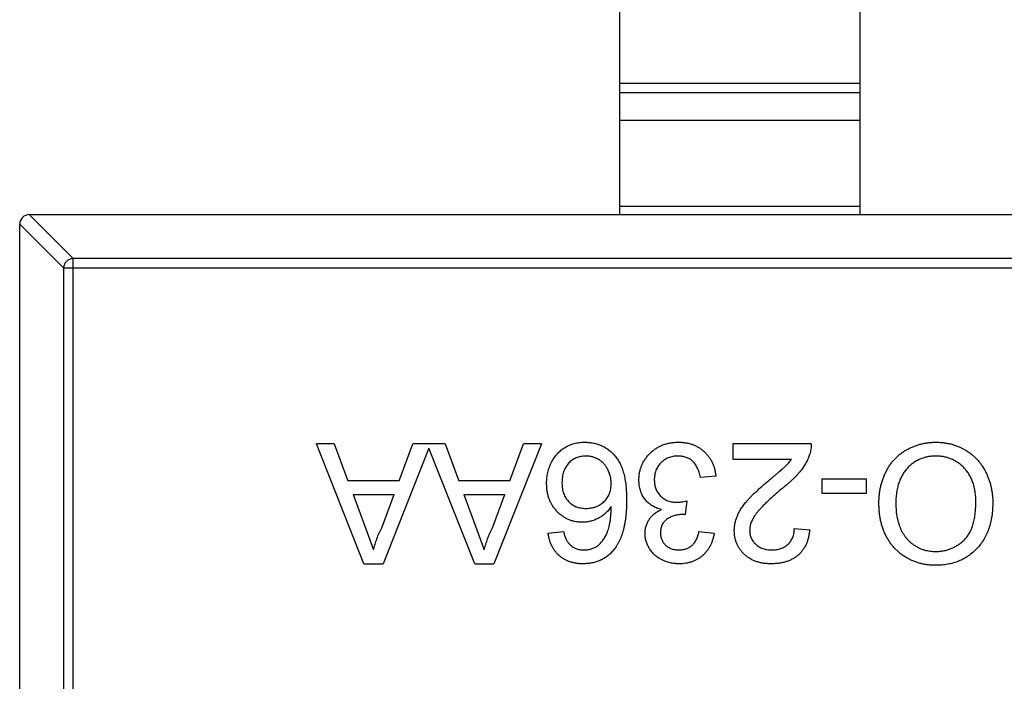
# Model space of a CAD drawing. Header units: millimetres. Extents: x 563 to 681, y 173 to 284.
# Tile 15 of 167: x 614.88 to 616.93, y 183.78 to 185.16. Entities that reach past the tile are written whole.
import ezdxf

# ---------------------------------------------------------------- set-up
doc = ezdxf.new("R2010")
doc.units = ezdxf.units.MM
doc.header["$LTSCALE"] = 30.734
doc.layers.get('0').update_dxf_attribs({"linetype": 'CONTINUOUS'})

msp = doc.modelspace()

# ---------------------------------------------------------------- linework, layer by layer
at = {"linetype": 'Continuous'}
for p, q in [((616.1256, 184.7553), (616.1256, 185.4053)), ((616.6256, 185.4053), (616.6256, 184.7553)), ((616.1256, 185.0291), (616.6256, 185.0291)), ((616.6256, 185.0093), (616.1256, 185.0093)), ((616.6256, 184.9513), (616.1256, 184.9513)), ((616.1256, 184.7731), (616.6256, 184.7731)), ((614.8953, 184.7553), (614.9867, 184.6639)), ((614.8956, 184.7553), (617.8556, 184.7553)), ((614.967, 184.6442), (614.8756, 184.7356)), ((614.8756, 183.0753), (614.8756, 184.7353)), ((614.9867, 183.1467), (614.9867, 184.6639)), ((617.7644, 184.6639), (614.9867, 184.6639)), ((614.967, 184.6442), (614.967, 183.1664)), ((614.967, 184.6442), (617.7841, 184.6442)), ((615.5928, 184.0281), (615.4936, 184.2781)), ((615.531, 184.2781), (615.4936, 184.2781)), ((615.531, 184.2781), (615.5594, 184.2011)), ((615.7281, 184.2686), (615.6326, 184.0281)), ((615.666, 184.2011), (615.6944, 184.2781)), ((615.7618, 184.2781), (615.6944, 184.2781)), ((615.8236, 184.0281), (615.7281, 184.2686)), ((615.7618, 184.2781), (615.7902, 184.2011)), ((615.9626, 184.2781), (615.8634, 184.0281)), ((615.8968, 184.2011), (615.9252, 184.2781)), ((615.9626, 184.2781), (615.9252, 184.2781)), ((616.3611, 184.2781), (616.3611, 184.246)), ((616.5246, 184.2781), (616.3611, 184.2781)), ((616.3611, 184.246), (616.4834, 184.246)), ((616.3259, 184.2108), (616.2938, 184.2076)), ((616.547, 184.2043), (616.547, 184.1755)), ((616.64, 184.2043), (616.547, 184.2043)), ((616.64, 184.1755), (616.64, 184.2043)), ((615.666, 184.2011), (615.5594, 184.2011)), ((615.8968, 184.2011), (615.7902, 184.2011)), ((615.57, 184.1723), (615.5943, 184.1066)), ((615.57, 184.1723), (615.6554, 184.1723)), ((615.6298, 184.1031), (615.6554, 184.1723)), ((615.8008, 184.1723), (615.8251, 184.1066)), ((615.8008, 184.1723), (615.8862, 184.1723)), ((615.8606, 184.1031), (615.8862, 184.1723)), ((616.547, 184.1755), (616.64, 184.1755)), ((616.2653, 184.1595), (616.262, 184.1306)), ((616.262, 184.1306), (616.2573, 184.131)), ((615.5943, 184.1066), (615.6127, 184.0569)), ((615.8251, 184.1066), (615.8435, 184.0569)), ((616.4893, 184.1018), (616.5214, 184.0986)), ((615.9765, 184.0922), (616.0085, 184.0954)), ((616.2906, 184.0954), (616.3226, 184.0922)), ((615.5928, 184.0281), (615.6326, 184.0281)), ((615.8236, 184.0281), (615.8634, 184.0281))]:
    msp.add_line(p, q, dxfattribs=at)
msp.add_arc((614.8956, 184.7353), 0.02, 90, 180, dxfattribs=at)
for points, knots in [([(614.9867, 184.6639), (614.9841, 184.6638), (614.9791, 184.6626), (614.9726, 184.6582), (614.9682, 184.6518), (614.9671, 184.6467), (614.967, 184.6442)], [0, 0, 0, 0, 0.249032, 0.5, 0.750968, 1, 1, 1, 1]), ([(615.9733, 184.1957), (615.9734, 184.1996), (615.9737, 184.2072), (615.9756, 184.2185), (615.9788, 184.2293), (615.9826, 184.2379), (615.9861, 184.2444), (615.9891, 184.249), (615.9923, 184.2533), (615.9956, 184.2574), (615.9993, 184.2611), (616.0032, 184.2646), (616.0073, 184.2677), (616.0117, 184.2706), (616.0162, 184.273), (616.0209, 184.2753), (616.0258, 184.2771), (616.0308, 184.2786), (616.036, 184.2798), (616.0413, 184.2807), (616.0467, 184.2812), (616.0504, 184.2812), (616.0523, 184.2813)], [0, 0, 0, 0, 0.088899, 0.17544, 0.261633, 0.34801, 0.390819, 0.432814, 0.473776, 0.514166, 0.554107, 0.594121, 0.63362, 0.673585, 0.71348, 0.75336, 0.792891, 0.833007, 0.873643, 0.914893, 0.95695, 1, 1, 1, 1]), ([(616.0523, 184.2813), (616.0555, 184.2812), (616.0617, 184.281), (616.0707, 184.2797), (616.0794, 184.2775), (616.0875, 184.2744), (616.0953, 184.2705), (616.1025, 184.2656), (616.1094, 184.2599), (616.1157, 184.2533), (616.1215, 184.2457), (616.1265, 184.2369), (616.1307, 184.227), (616.1341, 184.216), (616.1367, 184.2038), (616.1386, 184.1905), (616.1397, 184.1762), (616.1399, 184.1662), (616.14, 184.161)], [0, 0, 0, 0, 0.056157, 0.110133, 0.162537, 0.213912, 0.265146, 0.31651, 0.369179, 0.423123, 0.479276, 0.538691, 0.601978, 0.670125, 0.74365, 0.82281, 0.908261, 1, 1, 1, 1]), ([(616.1656, 184.2028), (616.1657, 184.2055), (616.1658, 184.2108), (616.1669, 184.2186), (616.1688, 184.226), (616.1713, 184.2332), (616.1746, 184.2401), (616.1787, 184.2466), (616.1835, 184.2528), (616.1889, 184.2586), (616.1949, 184.2639), (616.2013, 184.2686), (616.2082, 184.2725), (616.2154, 184.2757), (616.223, 184.2782), (616.231, 184.28), (616.2394, 184.2811), (616.2452, 184.2812), (616.2481, 184.2813)], [0, 0, 0, 0, 0.063503, 0.124805, 0.18492, 0.244376, 0.303775, 0.364133, 0.425376, 0.488388, 0.551743, 0.61386, 0.67564, 0.737737, 0.800417, 0.864658, 0.930985, 1, 1, 1, 1]), ([(616.2481, 184.2813), (616.2507, 184.2812), (616.2559, 184.2811), (616.2634, 184.2801), (616.2707, 184.2787), (616.2775, 184.2765), (616.2841, 184.2737), (616.2903, 184.2703), (616.2962, 184.2663), (616.3016, 184.2617), (616.3067, 184.2566), (616.3112, 184.2512), (616.315, 184.2453), (616.3184, 184.2391), (616.3212, 184.2325), (616.3233, 184.2256), (616.3249, 184.2183), (616.3255, 184.2133), (616.3259, 184.2108)], [0, 0, 0, 0, 0.067794, 0.133464, 0.196934, 0.258481, 0.319787, 0.380431, 0.44099, 0.502867, 0.564806, 0.625526, 0.685604, 0.746041, 0.807347, 0.869717, 0.93379, 1, 1, 1, 1]), ([(616.5246, 184.2781), (616.5246, 184.2762), (616.5246, 184.2724), (616.5239, 184.2667), (616.5229, 184.2612), (616.5218, 184.2576), (616.5212, 184.2558)], [0, 0, 0, 0, 0.252643, 0.50444, 0.750407, 1, 1, 1, 1]), ([(616.6656, 184.1535), (616.6656, 184.1566), (616.6658, 184.1627), (616.6664, 184.1718), (616.6677, 184.1806), (616.6693, 184.1891), (616.6715, 184.1975), (616.6741, 184.2056), (616.6772, 184.2134), (616.6807, 184.2209), (616.6847, 184.2281), (616.6891, 184.2349), (616.6939, 184.2412), (616.6991, 184.2471), (616.7047, 184.2525), (616.7108, 184.2575), (616.7172, 184.2621), (616.7239, 184.2661), (616.731, 184.2696), (616.7382, 184.2727), (616.7455, 184.2754), (616.753, 184.2776), (616.7606, 184.2792), (616.7683, 184.2804), (616.7762, 184.2811), (616.7815, 184.2812), (616.7842, 184.2813)], [0, 0, 0, 0, 0.04756, 0.093962, 0.139112, 0.183626, 0.227457, 0.270703, 0.313611, 0.35626, 0.398366, 0.439557, 0.480045, 0.519888, 0.559658, 0.599421, 0.639208, 0.679668, 0.72002, 0.759859, 0.79956, 0.839199, 0.878956, 0.918794, 0.959083, 1, 1, 1, 1]), ([(616.7842, 184.2813), (616.7871, 184.2812), (616.7928, 184.2811), (616.8012, 184.2803), (616.8094, 184.279), (616.8173, 184.2772), (616.8251, 184.2748), (616.8326, 184.2718), (616.8398, 184.2684), (616.8468, 184.2645), (616.8535, 184.2601), (616.8598, 184.2553), (616.8656, 184.2501), (616.871, 184.2444), (616.8761, 184.2385), (616.8807, 184.2321), (616.8849, 184.2254), (616.8886, 184.2182), (616.892, 184.2109), (616.8948, 184.2034), (616.8973, 184.1959), (616.8993, 184.1882), (616.9009, 184.1803), (616.9019, 184.1724), (616.9027, 184.1644), (616.9027, 184.1591), (616.9028, 184.1564)], [0, 0, 0, 0, 0.044697, 0.088534, 0.131409, 0.173814, 0.215715, 0.257247, 0.298848, 0.340604, 0.382029, 0.42297, 0.463632, 0.504048, 0.544591, 0.584964, 0.626265, 0.667979, 0.709943, 0.751382, 0.792619, 0.833948, 0.875008, 0.916446, 0.957907, 1, 1, 1, 1]), ([(616.0548, 184.2524), (616.053, 184.2524), (616.0495, 184.2523), (616.0444, 184.2515), (616.0395, 184.2504), (616.0349, 184.2488), (616.0305, 184.2466), (616.0264, 184.2441), (616.0226, 184.241), (616.019, 184.2375), (616.0158, 184.2336), (616.013, 184.2293), (616.0106, 184.2247), (616.0087, 184.2197), (616.0072, 184.2145), (616.0061, 184.2089), (616.0054, 184.2029), (616.0054, 184.1988), (616.0053, 184.1967)], [0, 0, 0, 0, 0.063965, 0.124854, 0.184383, 0.242748, 0.2999, 0.357059, 0.415719, 0.475258, 0.535508, 0.596291, 0.657728, 0.721052, 0.786261, 0.853834, 0.925318, 1, 1, 1, 1]), ([(616.1079, 184.1951), (616.1078, 184.1976), (616.1076, 184.2026), (616.1063, 184.21), (616.1041, 184.2172), (616.101, 184.2242), (616.0973, 184.2306), (616.0928, 184.2364), (616.0878, 184.2413), (616.0822, 184.2454), (616.076, 184.2485), (616.0693, 184.2508), (616.0622, 184.2522), (616.0573, 184.2523), (616.0548, 184.2524)], [0, 0, 0, 0, 0.086177, 0.171222, 0.257573, 0.34515, 0.431508, 0.513644, 0.593539, 0.672806, 0.752058, 0.831493, 0.913823, 1, 1, 1, 1]), ([(616.2469, 184.2524), (616.2451, 184.2524), (616.2415, 184.2523), (616.2364, 184.2516), (616.2314, 184.2505), (616.2268, 184.2489), (616.2224, 184.2469), (616.2184, 184.2444), (616.2145, 184.2415), (616.2111, 184.2382), (616.2079, 184.2345), (616.2051, 184.2306), (616.2028, 184.2264), (616.2009, 184.2221), (616.1995, 184.2175), (616.1984, 184.2127), (616.1977, 184.2077), (616.1977, 184.2043), (616.1976, 184.2026)], [0, 0, 0, 0, 0.069461, 0.135658, 0.19962, 0.261651, 0.322053, 0.38234, 0.443223, 0.50493, 0.56682, 0.6276, 0.687476, 0.747351, 0.808174, 0.870133, 0.933721, 1, 1, 1, 1]), ([(616.2938, 184.2076), (616.2934, 184.2095), (616.2925, 184.2132), (616.291, 184.2185), (616.2893, 184.2235), (616.2872, 184.228), (616.2852, 184.2321), (616.2828, 184.2358), (616.2802, 184.2391), (616.2775, 184.2419), (616.2745, 184.2444), (616.2712, 184.2466), (616.2678, 184.2484), (616.264, 184.2498), (616.2601, 184.251), (616.2559, 184.2518), (616.2515, 184.2524), (616.2485, 184.2524), (616.2469, 184.2524)], [0, 0, 0, 0, 0.082566, 0.15976, 0.233155, 0.301356, 0.365752, 0.426437, 0.484185, 0.539549, 0.593156, 0.647048, 0.701446, 0.757, 0.81384, 0.873058, 0.934963, 1, 1, 1, 1]), ([(616.4337, 184.1996), (616.4359, 184.2014), (616.44, 184.2048), (616.446, 184.2097), (616.4513, 184.2143), (616.4561, 184.2182), (616.4603, 184.2218), (616.4639, 184.2249), (616.4669, 184.2276), (616.4714, 184.2317), (616.4772, 184.2376), (616.4814, 184.2433), (616.4834, 184.246)], [0, 0, 0, 0, 0.1242, 0.23683, 0.339495, 0.431254, 0.511455, 0.581223, 0.640495, 0.688308, 0.850333, 1, 1, 1, 1]), ([(616.5212, 184.2558), (616.5202, 184.2529), (616.518, 184.2469), (616.5136, 184.2383), (616.5085, 184.2298), (616.5035, 184.2228), (616.4989, 184.2173), (616.495, 184.2129), (616.4908, 184.2084), (616.4861, 184.2039), (616.481, 184.1992), (616.4756, 184.1944), (616.4698, 184.1895), (616.4657, 184.1862), (616.4636, 184.1846)], [0, 0, 0, 0, 0.100388, 0.204407, 0.310686, 0.422157, 0.480685, 0.543238, 0.6095, 0.679555, 0.753841, 0.831641, 0.913813, 1, 1, 1, 1]), ([(616.7843, 184.2524), (616.7814, 184.2523), (616.7755, 184.2522), (616.767, 184.251), (616.7589, 184.2489), (616.7511, 184.2461), (616.7438, 184.2424), (616.7368, 184.238), (616.7304, 184.2327), (616.7242, 184.2267), (616.7187, 184.2198), (616.7139, 184.2123), (616.7099, 184.2041), (616.7065, 184.1953), (616.704, 184.1857), (616.7021, 184.1754), (616.701, 184.1645), (616.7009, 184.1571), (616.7009, 184.1532)], [0, 0, 0, 0, 0.061055, 0.119545, 0.176806, 0.232956, 0.288583, 0.344667, 0.401662, 0.46054, 0.520477, 0.581213, 0.643431, 0.707961, 0.775371, 0.846414, 0.921152, 1, 1, 1, 1]), ([(616.8675, 184.1568), (616.8675, 184.1604), (616.8674, 184.1674), (616.8662, 184.1777), (616.8643, 184.1874), (616.8618, 184.1965), (616.8584, 184.205), (616.8544, 184.2129), (616.8495, 184.2202), (616.844, 184.2269), (616.8379, 184.2329), (616.8314, 184.2381), (616.8244, 184.2425), (616.8171, 184.2461), (616.8095, 184.249), (616.8014, 184.251), (616.793, 184.2522), (616.7873, 184.2523), (616.7843, 184.2524)], [0, 0, 0, 0, 0.075964, 0.148125, 0.217201, 0.2833, 0.347202, 0.4093, 0.470426, 0.531588, 0.591739, 0.650258, 0.707303, 0.764208, 0.821148, 0.879119, 0.938423, 1, 1, 1, 1]), ([(616.2125, 184.1412), (616.2107, 184.1416), (616.2072, 184.1425), (616.2022, 184.1444), (616.1974, 184.1465), (616.1929, 184.149), (616.1888, 184.1519), (616.1849, 184.155), (616.1813, 184.1586), (616.1781, 184.1625), (616.1751, 184.1666), (616.1726, 184.171), (616.1704, 184.1757), (616.1686, 184.1806), (616.1673, 184.1858), (616.1663, 184.1913), (616.1657, 184.197), (616.1656, 184.2009), (616.1656, 184.2028)], [0, 0, 0, 0, 0.065828, 0.128938, 0.190858, 0.251186, 0.310974, 0.37005, 0.429672, 0.489507, 0.549975, 0.610075, 0.670915, 0.732909, 0.796711, 0.861825, 0.929892, 1, 1, 1, 1]), ([(616.0472, 184.1146), (616.0447, 184.1147), (616.0397, 184.1148), (616.0324, 184.1159), (616.0254, 184.1177), (616.0187, 184.1201), (616.0123, 184.1234), (616.0061, 184.1272), (616.0003, 184.1319), (615.9948, 184.1372), (615.9897, 184.143), (615.9853, 184.1493), (615.9816, 184.156), (615.9786, 184.1632), (615.9762, 184.1707), (615.9745, 184.1787), (615.9735, 184.1871), (615.9734, 184.1928), (615.9733, 184.1957)], [0, 0, 0, 0, 0.061347, 0.121203, 0.179863, 0.238152, 0.296252, 0.35519, 0.415676, 0.478379, 0.541524, 0.603977, 0.666513, 0.729491, 0.79371, 0.859736, 0.928449, 1, 1, 1, 1]), ([(616.0053, 184.1967), (616.0054, 184.1947), (616.0054, 184.1908), (616.0061, 184.1851), (616.0071, 184.1797), (616.0087, 184.1746), (616.0106, 184.1699), (616.0129, 184.1655), (616.0157, 184.1614), (616.0189, 184.1577), (616.0224, 184.1543), (616.0263, 184.1514), (616.0305, 184.1489), (616.035, 184.1469), (616.0398, 184.1453), (616.045, 184.1443), (616.0504, 184.1435), (616.0541, 184.1435), (616.056, 184.1434)], [0, 0, 0, 0, 0.072229, 0.141252, 0.207439, 0.270245, 0.331238, 0.391254, 0.450152, 0.509008, 0.567734, 0.625726, 0.683708, 0.742407, 0.803094, 0.865865, 0.931379, 1, 1, 1, 1]), ([(616.056, 184.1434), (616.0578, 184.1435), (616.0613, 184.1435), (616.0664, 184.1443), (616.0713, 184.1454), (616.0761, 184.1469), (616.0806, 184.1489), (616.0849, 184.1514), (616.089, 184.1543), (616.0929, 184.1577), (616.0964, 184.1613), (616.0995, 184.1653), (616.1021, 184.1696), (616.1043, 184.1741), (616.1059, 184.179), (616.107, 184.1841), (616.1078, 184.1895), (616.1079, 184.1932), (616.1079, 184.1951)], [0, 0, 0, 0, 0.064812, 0.127718, 0.189086, 0.249562, 0.309738, 0.370215, 0.431085, 0.493911, 0.55657, 0.617553, 0.678119, 0.739063, 0.801665, 0.864956, 0.93089, 1, 1, 1, 1]), ([(616.1976, 184.2026), (616.1977, 184.2009), (616.1978, 184.1977), (616.1984, 184.193), (616.1994, 184.1884), (616.2009, 184.1841), (616.2027, 184.1801), (616.205, 184.1762), (616.2077, 184.1726), (616.2108, 184.1692), (616.2142, 184.1661), (616.2179, 184.1634), (616.2218, 184.1611), (616.2259, 184.1593), (616.2302, 184.1578), (616.2348, 184.1568), (616.2396, 184.1562), (616.2429, 184.1561), (616.2445, 184.1561)], [0, 0, 0, 0, 0.067051, 0.13118, 0.193722, 0.254499, 0.314763, 0.375117, 0.436023, 0.498297, 0.560571, 0.621619, 0.681973, 0.742853, 0.804272, 0.867473, 0.932273, 1, 1, 1, 1]), ([(616.3643, 184.0971), (616.3644, 184.0995), (616.3645, 184.1045), (616.3656, 184.1119), (616.3674, 184.1192), (616.3699, 184.1266), (616.3732, 184.1339), (616.3774, 184.1414), (616.3827, 184.1491), (616.3877, 184.1556), (616.3924, 184.1611), (616.3965, 184.1656), (616.4013, 184.1704), (616.4066, 184.1756), (616.4126, 184.1811), (616.419, 184.187), (616.4262, 184.1932), (616.4311, 184.1975), (616.4337, 184.1996)], [0, 0, 0, 0, 0.057945, 0.116018, 0.174826, 0.234683, 0.296827, 0.364061, 0.436192, 0.51426, 0.556976, 0.604856, 0.657675, 0.715751, 0.77884, 0.847501, 0.921228, 1, 1, 1, 1]), ([(616.4636, 184.1846), (616.4604, 184.1819), (616.4542, 184.1766), (616.4454, 184.1689), (616.4374, 184.1617), (616.4303, 184.155), (616.424, 184.1487), (616.4186, 184.1429), (616.4139, 184.1377), (616.41, 184.1328), (616.4067, 184.1282), (616.404, 184.1237), (616.4017, 184.1192), (616.3997, 184.1148), (616.3982, 184.1104), (616.3972, 184.106), (616.3965, 184.1017), (616.3964, 184.0988), (616.3964, 184.0974)], [0, 0, 0, 0, 0.11141, 0.214526, 0.309417, 0.396087, 0.474284, 0.544374, 0.60642, 0.660582, 0.709794, 0.756451, 0.800767, 0.843168, 0.884295, 0.923885, 0.962359, 1, 1, 1, 1]), ([(616.1079, 184.1476), (616.106, 184.1449), (616.1023, 184.1397), (616.0958, 184.1329), (616.0887, 184.1272), (616.0809, 184.1226), (616.0728, 184.119), (616.0644, 184.1165), (616.0558, 184.1149), (616.0501, 184.1147), (616.0472, 184.1146)], [0, 0, 0, 0, 0.13549, 0.265229, 0.390778, 0.51542, 0.638317, 0.759642, 0.878902, 1, 1, 1, 1]), ([(616.0781, 184.0643), (616.0801, 184.0661), (616.0844, 184.0696), (616.09, 184.0762), (616.095, 184.0838), (616.0987, 184.0909), (616.1013, 184.0973), (616.103, 184.1028), (616.1044, 184.1089), (616.1056, 184.1155), (616.1066, 184.1227), (616.1073, 184.1305), (616.1078, 184.1388), (616.1079, 184.1446), (616.1079, 184.1476)], [0, 0, 0, 0, 0.088609, 0.181893, 0.280787, 0.38702, 0.444107, 0.506454, 0.574396, 0.647656, 0.726426, 0.811458, 0.90278, 1, 1, 1, 1]), ([(616.14, 184.161), (616.1399, 184.1581), (616.1399, 184.1523), (616.1395, 184.1438), (616.1391, 184.1355), (616.1383, 184.1276), (616.1374, 184.12), (616.1361, 184.1127), (616.1348, 184.1057), (616.1332, 184.099), (616.1314, 184.0926), (616.1294, 184.0865), (616.1272, 184.0807), (616.1247, 184.0753), (616.1221, 184.0701), (616.1191, 184.0653), (616.1161, 184.0607), (616.1138, 184.0579), (616.1127, 184.0565)], [0, 0, 0, 0, 0.080034, 0.157854, 0.232564, 0.304731, 0.374384, 0.441663, 0.506048, 0.568692, 0.628715, 0.687238, 0.743227, 0.797567, 0.850239, 0.901629, 0.951067, 1, 1, 1, 1]), ([(616.1784, 184.0916), (616.1785, 184.0942), (616.1787, 184.0993), (616.1804, 184.1068), (616.1831, 184.1139), (616.1869, 184.1207), (616.1917, 184.1269), (616.1977, 184.1324), (616.2046, 184.1373), (616.2098, 184.1399), (616.2125, 184.1412)], [0, 0, 0, 0, 0.121951, 0.240787, 0.35855, 0.479066, 0.601519, 0.727551, 0.859932, 1, 1, 1, 1]), ([(616.2445, 184.1561), (616.246, 184.1561), (616.2491, 184.1562), (616.254, 184.1569), (616.2595, 184.1579), (616.2633, 184.1589), (616.2653, 184.1595)], [0, 0, 0, 0, 0.209403, 0.444401, 0.708272, 1, 1, 1, 1]), ([(616.784, 184.0249), (616.7812, 184.0249), (616.7756, 184.025), (616.7673, 184.0257), (616.7592, 184.0271), (616.7514, 184.0289), (616.7437, 184.0312), (616.7363, 184.034), (616.7291, 184.0374), (616.7221, 184.0412), (616.7154, 184.0455), (616.7091, 184.0502), (616.7033, 184.0554), (616.6977, 184.0608), (616.6927, 184.0668), (616.688, 184.0731), (616.6838, 184.0799), (616.68, 184.087), (616.6766, 184.0944), (616.6737, 184.1022), (616.6712, 184.1101), (616.6691, 184.1183), (616.6676, 184.1268), (616.6664, 184.1354), (616.6658, 184.1444), (616.6657, 184.1504), (616.6656, 184.1535)], [0, 0, 0, 0, 0.043099, 0.085587, 0.126908, 0.167967, 0.20845, 0.249025, 0.289281, 0.33001, 0.370598, 0.410466, 0.450033, 0.489688, 0.529116, 0.569037, 0.609703, 0.650759, 0.692509, 0.734219, 0.776707, 0.819552, 0.863351, 0.907839, 0.953334, 1, 1, 1, 1]), ([(616.7009, 184.1532), (616.7009, 184.1507), (616.7009, 184.1459), (616.7015, 184.1387), (616.7022, 184.1318), (616.7033, 184.1251), (616.7048, 184.1187), (616.7064, 184.1125), (616.7085, 184.1065), (616.7108, 184.1008), (616.7135, 184.0953), (616.7165, 184.0902), (616.7197, 184.0854), (616.7232, 184.0808), (616.7271, 184.0767), (616.7312, 184.0728), (616.7356, 184.0693), (616.7403, 184.066), (616.7452, 184.0631), (616.7503, 184.0606), (616.7555, 184.0584), (616.7609, 184.0567), (616.7664, 184.0554), (616.7721, 184.0544), (616.7779, 184.0538), (616.7818, 184.0537), (616.7838, 184.0537)], [0, 0, 0, 0, 0.050852, 0.099752, 0.147438, 0.194086, 0.239171, 0.28334, 0.326577, 0.368936, 0.410572, 0.451051, 0.490877, 0.530044, 0.568937, 0.607578, 0.64642, 0.685679, 0.724799, 0.763513, 0.802173, 0.84074, 0.879649, 0.919071, 0.959098, 1, 1, 1, 1]), ([(616.7838, 184.0537), (616.7866, 184.0538), (616.7922, 184.0539), (616.8003, 184.0551), (616.8082, 184.0569), (616.8158, 184.0595), (616.823, 184.0629), (616.83, 184.067), (616.8367, 184.0718), (616.843, 184.0774), (616.8489, 184.0838), (616.8539, 184.0913), (616.8581, 184.0999), (616.8616, 184.1093), (616.8643, 184.1198), (616.8661, 184.1312), (616.8673, 184.1437), (616.8674, 184.1523), (616.8675, 184.1568)], [0, 0, 0, 0, 0.055943, 0.110382, 0.164048, 0.216759, 0.269601, 0.323009, 0.377581, 0.433449, 0.490922, 0.550625, 0.613117, 0.679861, 0.751358, 0.828261, 0.910795, 1, 1, 1, 1]), ([(616.9028, 184.1564), (616.9027, 184.1514), (616.9025, 184.1416), (616.9009, 184.1274), (616.8984, 184.114), (616.8947, 184.1015), (616.89, 184.0897), (616.8844, 184.0788), (616.8776, 184.0688), (616.8698, 184.0596), (616.8612, 184.0515), (616.852, 184.0443), (616.8421, 184.0383), (616.8317, 184.0333), (616.8206, 184.0295), (616.8089, 184.0269), (616.7967, 184.0252), (616.7883, 184.025), (616.784, 184.0249)], [0, 0, 0, 0, 0.075226, 0.146575, 0.2145, 0.27953, 0.342403, 0.403496, 0.463762, 0.523864, 0.583252, 0.641302, 0.698898, 0.756295, 0.814628, 0.874325, 0.935783, 1, 1, 1, 1]), ([(616.2573, 184.131), (616.2544, 184.1309), (616.2486, 184.1306), (616.2402, 184.1288), (616.2322, 184.1259), (616.226, 184.1225), (616.2214, 184.1192), (616.2186, 184.1163), (616.216, 184.1132), (616.214, 184.1097), (616.2123, 184.1059), (616.2113, 184.1017), (616.2105, 184.0973), (616.2105, 184.0942), (616.2105, 184.0927)], [0, 0, 0, 0, 0.129789, 0.254605, 0.378435, 0.50292, 0.565018, 0.624848, 0.683448, 0.742765, 0.802757, 0.86522, 0.930779, 1, 1, 1, 1]), ([(615.6127, 184.0569), (615.6137, 184.0609), (615.6156, 184.0688), (615.6196, 184.0804), (615.6242, 184.0919), (615.6279, 184.0994), (615.6298, 184.1031)], [0, 0, 0, 0, 0.247294, 0.495608, 0.746359, 1, 1, 1, 1]), ([(615.8435, 184.0569), (615.8444, 184.0609), (615.8464, 184.0688), (615.8504, 184.0804), (615.855, 184.0919), (615.8587, 184.0994), (615.8606, 184.1031)], [0, 0, 0, 0, 0.247294, 0.495608, 0.746359, 1, 1, 1, 1]), ([(616.4419, 184.0569), (616.4437, 184.0569), (616.4471, 184.057), (616.452, 184.0576), (616.4568, 184.0585), (616.4612, 184.0598), (616.4654, 184.0615), (616.4693, 184.0636), (616.473, 184.0659), (616.4763, 184.0688), (616.4794, 184.0719), (616.482, 184.0753), (616.4842, 184.079), (616.486, 184.083), (616.4875, 184.0873), (616.4886, 184.0919), (616.4891, 184.0967), (616.4893, 184.1001), (616.4893, 184.1018)], [0, 0, 0, 0, 0.070696, 0.138358, 0.20337, 0.2657, 0.327256, 0.386512, 0.445858, 0.505173, 0.56378, 0.622343, 0.680824, 0.739795, 0.800801, 0.864239, 0.930631, 1, 1, 1, 1]), ([(616.0487, 184.0281), (616.0462, 184.0281), (616.0414, 184.0282), (616.0344, 184.029), (616.0277, 184.0304), (616.0214, 184.0322), (616.0154, 184.0346), (616.0097, 184.0375), (616.0044, 184.041), (615.9994, 184.045), (615.9949, 184.0495), (615.9908, 184.0544), (615.9872, 184.0597), (615.984, 184.0654), (615.9814, 184.0715), (615.9792, 184.078), (615.9776, 184.0849), (615.9769, 184.0897), (615.9765, 184.0922)], [0, 0, 0, 0, 0.068499, 0.134572, 0.198208, 0.259784, 0.319951, 0.379508, 0.438814, 0.498497, 0.558182, 0.617438, 0.677522, 0.737959, 0.80033, 0.86409, 0.930622, 1, 1, 1, 1]), ([(616.0085, 184.0954), (616.0092, 184.0926), (616.0105, 184.0874), (616.0133, 184.0804), (616.0163, 184.0744), (616.0189, 184.0712), (616.0201, 184.0697)], [0, 0, 0, 0, 0.299802, 0.564331, 0.796204, 1, 1, 1, 1]), ([(616.2495, 184.0281), (616.2463, 184.0282), (616.2399, 184.0284), (616.2304, 184.03), (616.2214, 184.0327), (616.2129, 184.0365), (616.205, 184.0411), (616.198, 184.0466), (616.192, 184.0529), (616.1871, 184.06), (616.1833, 184.0675), (616.1804, 184.0753), (616.1787, 184.0834), (616.1785, 184.0889), (616.1784, 184.0916)], [0, 0, 0, 0, 0.092054, 0.181008, 0.26913, 0.357137, 0.443549, 0.526433, 0.607453, 0.688385, 0.767854, 0.845531, 0.922529, 1, 1, 1, 1]), ([(616.2105, 184.0927), (616.2105, 184.0914), (616.2105, 184.0889), (616.2111, 184.0853), (616.2119, 184.0818), (616.2131, 184.0785), (616.2146, 184.0754), (616.2164, 184.0724), (616.2186, 184.0696), (616.2211, 184.067), (616.2238, 184.0646), (616.2268, 184.0626), (616.2299, 184.0608), (616.2333, 184.0594), (616.2368, 184.0583), (616.2406, 184.0575), (616.2445, 184.057), (616.2472, 184.0569), (616.2485, 184.0569)], [0, 0, 0, 0, 0.065093, 0.127304, 0.188122, 0.247131, 0.306077, 0.365678, 0.426103, 0.487841, 0.550317, 0.611805, 0.672737, 0.734883, 0.79768, 0.862475, 0.929775, 1, 1, 1, 1]), ([(616.2485, 184.0569), (616.2512, 184.057), (616.2564, 184.0572), (616.2638, 184.0591), (616.2705, 184.0621), (616.2755, 184.0657), (616.279, 184.069), (616.2815, 184.0719), (616.2836, 184.0751), (616.2855, 184.0786), (616.2872, 184.0823), (616.2886, 184.0864), (616.2898, 184.0908), (616.2903, 184.0938), (616.2906, 184.0954)], [0, 0, 0, 0, 0.127797, 0.246795, 0.362284, 0.477652, 0.536237, 0.59559, 0.656344, 0.719085, 0.784349, 0.852876, 0.924551, 1, 1, 1, 1]), ([(616.3226, 184.0922), (616.3221, 184.0897), (616.3212, 184.0848), (616.3192, 184.0778), (616.3167, 184.0712), (616.3138, 184.0651), (616.3105, 184.0593), (616.3067, 184.0541), (616.3025, 184.0492), (616.2979, 184.0448), (616.2929, 184.0408), (616.2876, 184.0374), (616.2819, 184.0345), (616.276, 184.0322), (616.2698, 184.0303), (616.2633, 184.029), (616.2565, 184.0282), (616.2519, 184.0281), (616.2495, 184.0281)], [0, 0, 0, 0, 0.071036, 0.139343, 0.204958, 0.268332, 0.330129, 0.390664, 0.450861, 0.510587, 0.570374, 0.629455, 0.687994, 0.747581, 0.807839, 0.870034, 0.93381, 1, 1, 1, 1]), ([(616.4412, 184.0281), (616.4383, 184.0281), (616.4327, 184.0282), (616.4245, 184.0292), (616.4168, 184.0307), (616.4095, 184.0329), (616.4026, 184.0357), (616.3963, 184.0391), (616.3904, 184.0431), (616.385, 184.0478), (616.3801, 184.0529), (616.3759, 184.0583), (616.3724, 184.0641), (616.3693, 184.07), (616.3671, 184.0764), (616.3655, 184.083), (616.3644, 184.0899), (616.3644, 184.0947), (616.3643, 184.0971)], [0, 0, 0, 0, 0.074712, 0.145539, 0.213339, 0.278615, 0.342094, 0.40389, 0.465063, 0.526577, 0.587328, 0.64638, 0.704345, 0.761672, 0.819418, 0.878039, 0.937796, 1, 1, 1, 1]), ([(616.3964, 184.0974), (616.3964, 184.096), (616.3965, 184.0932), (616.3971, 184.0892), (616.398, 184.0853), (616.3995, 184.0816), (616.4012, 184.0781), (616.4034, 184.0747), (616.406, 184.0715), (616.409, 184.0686), (616.4122, 184.0658), (616.4158, 184.0635), (616.4195, 184.0614), (616.4235, 184.0597), (616.4278, 184.0585), (616.4323, 184.0576), (616.4371, 184.057), (616.4403, 184.0569), (616.4419, 184.0569)], [0, 0, 0, 0, 0.061762, 0.121174, 0.179421, 0.236843, 0.294322, 0.353191, 0.412721, 0.474522, 0.537057, 0.599591, 0.662367, 0.725246, 0.790316, 0.857724, 0.927232, 1, 1, 1, 1]), ([(616.5214, 184.0986), (616.521, 184.0958), (616.5204, 184.0903), (616.5188, 184.0825), (616.5166, 184.0752), (616.5139, 184.0683), (616.5106, 184.062), (616.5068, 184.0561), (616.5023, 184.0508), (616.4974, 184.046), (616.4919, 184.0418), (616.486, 184.0381), (616.4796, 184.035), (616.4728, 184.0324), (616.4655, 184.0305), (616.4578, 184.0291), (616.4497, 184.0282), (616.4441, 184.0281), (616.4412, 184.0281)], [0, 0, 0, 0, 0.070675, 0.137493, 0.201473, 0.262869, 0.32255, 0.380737, 0.43822, 0.495487, 0.553484, 0.611346, 0.670644, 0.731587, 0.794183, 0.859445, 0.928208, 1, 1, 1, 1]), ([(616.0201, 184.0697), (616.0212, 184.0687), (616.0232, 184.0667), (616.0266, 184.0641), (616.0302, 184.0619), (616.034, 184.0601), (616.0379, 184.0586), (616.042, 184.0576), (616.0463, 184.057), (616.0493, 184.0569), (616.0508, 184.0569)], [0, 0, 0, 0, 0.128545, 0.252818, 0.375212, 0.497113, 0.618546, 0.742222, 0.869458, 1, 1, 1, 1]), ([(616.0508, 184.0569), (616.0532, 184.057), (616.0579, 184.0571), (616.0649, 184.0586), (616.0717, 184.0609), (616.0759, 184.0632), (616.0781, 184.0643)], [0, 0, 0, 0, 0.252584, 0.499095, 0.747119, 1, 1, 1, 1]), ([(616.1127, 184.0565), (616.1107, 184.0542), (616.1067, 184.0497), (616.0999, 184.0439), (616.0927, 184.039), (616.0848, 184.035), (616.0765, 184.0319), (616.0677, 184.0296), (616.0583, 184.0283), (616.0519, 184.0282), (616.0487, 184.0281)], [0, 0, 0, 0, 0.125625, 0.247619, 0.368528, 0.488104, 0.609878, 0.735382, 0.864448, 1, 1, 1, 1])]:
    msp.add_open_spline(points, degree=3, knots=knots, dxfattribs=at)

doc.saveas('drawing.dxf')
